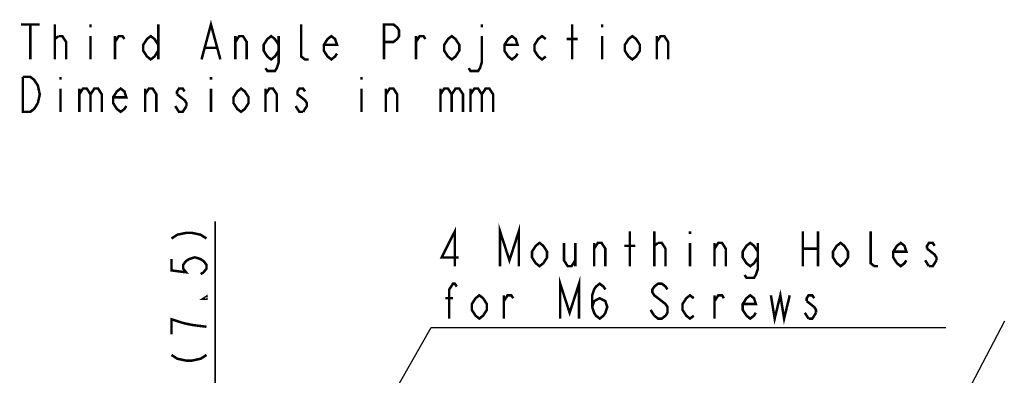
# Model space of a CAD drawing. Extents: x 30 to 410, y 34 to 287.
# Tile 22 of 50: x 30 to 109, y 245 to 273. Entities that reach past the tile are written whole.
import ezdxf

# ---------------------------------------------------------------- set-up
doc = ezdxf.new("R2010")
doc.units = 0
doc.header["$LTSCALE"] = 23.1
doc.layers.get('0').update_dxf_attribs({"linetype": 'CONTINUOUS'})
doc.layers.add('ALL_DIM', color=7, linetype='CONTINUOUS')
doc.layers.add('ALL_NOTE', color=7, linetype='CONTINUOUS')
doc.dimstyles.get("Standard").update_dxf_attribs({"dimtxt": 2.5, "dimasz": 2.5, "dimexe": 1.25, "dimexo": 0.625, "dimtad": 1, "dimcen": 2.5, "dimazin": 3, "dimtfac": 1, "dimtmove": 0, "dimatfit": 3})

# ---------------------------------------------------------------- blocks, each defined once
blk = doc.blocks.new('_OPEN')
at = {"color": 0, "linetype": 'BYBLOCK'}
for p, q in [((0, 0), (-1, 0.25)), ((-1, -0.25), (0, 0)), ((-1, 0), (0, 0))]:
    blk.add_line(p, q, dxfattribs=at)
blk = doc.blocks.new('*D1')
at = {"layer": 'ALL_DIM', "color": 2, "linetype": 'CONTINUOUS'}
for p, q in [((45.998, 240.705), (45.998, 256.865)), ((45.998, 256.865), (45.998, 239.955)), ((52.345, 240.705), (44.998, 240.705)), ((45.998, 234.205), (45.998, 239.955)), ((54.345, 239.205), (44.998, 239.205)), ((45.998, 239.205), (45.998, 234.205))]:
    blk.add_line(p, q, dxfattribs=at)
at = {"layer": 'ALL_DIM', "color": 2, "linetype": 'CONTINUOUS', "xscale": 2, "yscale": 2, "zscale": 2}
for p, rotation in [((45.998, 240.705), 270), ((45.998, 239.205), 90)]:
    blk.add_blockref('_OPEN', p, dxfattribs=dict(at, rotation=rotation))

msp = doc.modelspace()

# ---------------------------------------------------------------- linework, layer by layer
at = {"layer": 'ALL_DIM', "color": 2, "linetype": 'CONTINUOUS', "const_width": 0.2}
for points in [[(42.498, 255.51), (42.964, 255.811), (43.664, 255.962), (44.131, 255.962), (44.831, 255.811), (45.298, 255.51)], [(42.498, 253.855), (42.498, 252.952), (43.664, 252.801), (43.431, 253.102), (43.431, 253.403), (43.664, 253.704), (43.898, 253.855), (44.364, 254.005), (44.831, 253.855), (45.064, 253.704), (45.298, 253.403), (45.298, 253.102), (45.064, 252.801), (44.831, 252.651)], [(45.298, 250.845), (45.298, 250.694), (45.064, 250.694), (45.298, 250.845)], [(43.431, 248.738), (42.498, 249.039), (42.498, 247.835)], [(45.298, 248.437), (44.131, 248.587), (43.431, 248.738)], [(42.498, 246.179), (42.964, 245.878), (43.664, 245.728), (44.131, 245.728), (44.831, 245.878), (45.298, 246.179)]]:
    msp.add_lwpolyline(points, dxfattribs=at)
at = {"layer": 'ALL_NOTE', "color": 2, "linetype": 'CONTINUOUS'}
for p, q in [((97.059, 225.828), (109.161, 248.91)), ((58.045, 239.205), (63.263, 248.392)), ((63.263, 248.392), (63.513, 248.392)), ((63.513, 248.392), (104.449, 248.392))]:
    msp.add_line(p, q, dxfattribs=at)
at = {"layer": 'ALL_NOTE', "color": 2, "linetype": 'CONTINUOUS', "const_width": 0.2}
for points in [[(30.454, 272.655), (31.959, 272.655)], [(31.206, 272.655), (31.206, 269.855)], [(33.163, 269.855), (33.163, 272.655)], [(36.022, 272.655), (36.022, 272.422)], [(41.44, 272.655), (41.44, 269.855)], [(44.902, 269.855), (45.654, 272.655), (46.407, 269.855)], [(53.48, 269.855), (53.179, 269.855), (52.878, 270.088), (52.878, 272.655)], [(59.5, 269.855), (59.5, 272.655), (60.253, 272.655), (60.554, 272.422), (60.704, 272.188), (60.704, 271.722), (60.554, 271.489), (60.253, 271.255), (59.5, 271.255)], [(67.326, 272.655), (67.326, 272.422)], [(74.55, 269.855), (74.55, 272.655)], [(76.958, 272.655), (76.958, 272.422)], [(33.163, 271.489), (33.464, 271.722)], [(33.464, 271.722), (33.765, 271.722), (34.066, 271.255), (34.066, 269.855)], [(36.022, 271.722), (36.022, 269.855)], [(37.979, 271.255), (38.28, 271.722), (38.581, 271.722), (38.731, 271.489)], [(37.979, 269.855), (37.979, 271.722)], [(41.44, 270.555), (41.139, 270.088), (40.838, 269.855), (40.537, 270.088), (40.236, 270.555), (40.236, 271.022), (40.537, 271.489), (40.838, 271.722), (41.139, 271.489), (41.44, 271.022)], [(47.611, 271.255), (47.912, 271.722), (48.213, 271.722), (48.514, 271.255), (48.514, 269.855)], [(47.611, 269.855), (47.611, 271.722)], [(51.072, 270.555), (50.771, 270.088), (50.47, 269.855), (50.169, 270.088), (49.868, 270.555), (49.868, 271.022), (50.169, 271.489), (50.47, 271.722), (50.771, 271.489), (51.072, 271.022)], [(51.072, 271.722), (51.072, 269.622), (50.922, 269.155), (50.771, 268.922), (50.169, 268.922), (50.019, 269.155)], [(55.738, 270.322), (55.587, 270.088), (55.286, 269.855), (54.985, 270.088), (54.684, 270.555), (54.684, 271.022), (54.985, 271.489), (55.286, 271.722), (55.587, 271.489), (55.738, 271.022), (54.684, 271.022)], [(62.059, 271.255), (62.36, 271.722), (62.661, 271.722), (62.811, 271.489)], [(62.059, 269.855), (62.059, 271.722)], [(65.52, 270.555), (65.219, 270.088), (64.918, 269.855), (64.617, 270.088), (64.316, 270.555), (64.316, 271.022), (64.617, 271.489), (64.918, 271.722), (65.219, 271.489), (65.52, 271.022), (65.52, 270.555)], [(67.326, 271.722), (67.326, 269.622), (67.176, 269.155), (67.025, 268.922), (66.423, 268.922), (66.273, 269.155)], [(70.186, 270.322), (70.035, 270.088), (69.734, 269.855), (69.433, 270.088), (69.132, 270.555), (69.132, 271.022), (69.433, 271.489), (69.734, 271.722), (70.035, 271.489), (70.186, 271.022), (69.132, 271.022)], [(72.443, 270.088), (72.142, 269.855), (71.841, 270.088), (71.54, 270.555), (71.54, 271.022), (71.841, 271.489), (72.142, 271.722), (72.443, 271.489)], [(76.958, 271.722), (76.958, 269.855)], [(79.968, 270.555), (79.667, 270.088), (79.366, 269.855), (79.065, 270.088), (78.764, 270.555), (78.764, 271.022), (79.065, 271.489), (79.366, 271.722), (79.667, 271.489), (79.968, 271.022), (79.968, 270.555)], [(81.323, 271.255), (81.624, 271.722), (81.925, 271.722), (82.226, 271.255), (82.226, 269.855)], [(81.323, 269.855), (81.323, 271.722)], [(74.099, 271.489), (75.002, 271.489)], [(45.203, 270.788), (46.106, 270.788)], [(31.808, 266.355), (31.507, 265.888), (31.206, 265.655), (30.604, 265.655), (30.604, 268.455)], [(30.604, 268.455), (31.206, 268.455), (31.507, 268.222), (31.658, 267.988), (31.808, 267.755), (31.959, 267.055), (31.808, 266.355)], [(33.614, 268.455), (33.614, 268.222)], [(45.654, 268.455), (45.654, 268.222)], [(57.694, 268.455), (57.694, 268.222)], [(33.614, 267.522), (33.614, 265.655)], [(35.119, 267.055), (35.42, 267.522), (35.721, 267.522), (36.022, 267.055), (36.022, 265.655)], [(35.119, 267.522), (35.119, 265.655)], [(36.022, 267.055), (36.323, 267.522), (36.624, 267.522), (36.925, 267.055), (36.925, 265.655)], [(38.882, 266.122), (38.731, 265.888), (38.43, 265.655), (38.129, 265.888), (37.828, 266.355), (37.828, 266.822), (38.129, 267.289), (38.43, 267.522), (38.731, 267.289), (38.882, 266.822), (37.828, 266.822)], [(40.387, 267.055), (40.688, 267.522), (40.989, 267.522), (41.29, 267.055), (41.29, 265.655)], [(40.387, 265.655), (40.387, 267.522)], [(43.547, 267.289), (43.397, 267.522), (43.096, 267.522), (42.945, 267.289), (42.945, 267.055)], [(42.945, 267.055), (43.547, 266.588), (43.698, 266.355), (43.698, 266.122)], [(45.654, 267.522), (45.654, 265.655)], [(48.664, 266.355), (48.363, 265.888), (48.062, 265.655), (47.761, 265.888), (47.46, 266.355), (47.46, 266.822), (47.761, 267.289), (48.062, 267.522), (48.363, 267.289), (48.664, 266.822), (48.664, 266.355)], [(50.019, 267.055), (50.32, 267.522), (50.621, 267.522), (50.922, 267.055), (50.922, 265.655)], [(50.019, 265.655), (50.019, 267.522)], [(53.179, 267.289), (53.029, 267.522), (52.728, 267.522), (52.577, 267.289), (52.577, 267.055), (52.878, 266.822), (53.179, 266.588), (53.33, 266.355), (53.33, 266.122), (53.029, 265.655)], [(57.694, 267.522), (57.694, 265.655)], [(59.651, 267.055), (59.952, 267.522), (60.253, 267.522), (60.554, 267.055), (60.554, 265.655)], [(59.651, 265.655), (59.651, 267.522)], [(64.015, 267.055), (64.316, 267.522), (64.617, 267.522), (64.918, 267.055), (64.918, 265.655)], [(64.015, 267.522), (64.015, 265.655)], [(64.918, 267.055), (65.219, 267.522), (65.52, 267.522), (65.821, 267.055), (65.821, 265.655)], [(66.423, 267.055), (66.724, 267.522), (67.025, 267.522), (67.326, 267.055), (67.326, 265.655)], [(66.423, 267.522), (66.423, 265.655)], [(67.326, 267.055), (67.627, 267.522), (67.928, 267.522), (68.229, 267.055), (68.229, 265.655)], [(43.698, 266.122), (43.397, 265.655), (43.096, 265.655), (42.945, 265.888), (42.795, 266.122)], [(53.029, 265.655), (52.728, 265.655), (52.577, 265.888), (52.427, 266.122)], [(65.168, 253.292), (65.168, 256.092), (64.115, 253.992), (65.469, 253.992)], [(68.78, 253.292), (68.78, 256.092), (69.533, 253.758), (70.285, 256.092), (70.285, 253.292)], [(79.165, 253.292), (79.165, 256.092)], [(81.121, 253.292), (81.121, 256.092)], [(83.981, 256.092), (83.981, 255.858)], [(93.011, 256.092), (93.011, 253.292)], [(94.215, 256.092), (94.215, 253.292)], [(99.031, 253.292), (98.73, 253.292), (98.429, 253.525), (98.429, 256.092)], [(72.543, 253.992), (72.242, 253.525), (71.941, 253.292), (71.64, 253.525), (71.339, 253.992), (71.339, 254.458), (71.64, 254.925), (71.941, 255.158), (72.242, 254.925), (72.543, 254.458), (72.543, 253.992)], [(73.897, 255.158), (73.897, 253.758), (74.198, 253.292), (74.499, 253.292), (74.8, 253.758)], [(74.8, 255.158), (74.8, 253.292)], [(76.305, 254.692), (76.606, 255.158), (76.907, 255.158), (77.208, 254.692), (77.208, 253.292)], [(76.305, 253.292), (76.305, 255.158)], [(81.121, 254.925), (81.422, 255.158)], [(81.422, 255.158), (81.723, 255.158), (82.024, 254.692), (82.024, 253.292)], [(83.981, 255.158), (83.981, 253.292)], [(85.937, 254.692), (86.238, 255.158), (86.539, 255.158), (86.84, 254.692), (86.84, 253.292)], [(85.937, 253.292), (85.937, 255.158)], [(89.399, 253.992), (89.098, 253.525), (88.797, 253.292), (88.496, 253.525), (88.195, 253.992), (88.195, 254.458), (88.496, 254.925), (88.797, 255.158), (89.098, 254.925), (89.399, 254.458)], [(89.399, 255.158), (89.399, 253.058), (89.248, 252.592), (89.098, 252.358), (88.496, 252.358), (88.345, 252.592)], [(96.623, 253.992), (96.322, 253.525), (96.021, 253.292), (95.72, 253.525), (95.419, 253.992), (95.419, 254.458), (95.72, 254.925), (96.021, 255.158), (96.322, 254.925), (96.623, 254.458), (96.623, 253.992)], [(101.288, 253.758), (101.138, 253.525), (100.837, 253.292), (100.536, 253.525), (100.235, 253.992), (100.235, 254.458), (100.536, 254.925), (100.837, 255.158), (101.138, 254.925), (101.288, 254.458), (100.235, 254.458)], [(103.546, 254.925), (103.395, 255.158), (103.094, 255.158), (102.944, 254.925), (102.944, 254.692)], [(78.713, 254.925), (79.616, 254.925)], [(93.011, 254.692), (94.215, 254.692)], [(102.944, 254.692), (103.546, 254.225), (103.696, 253.992), (103.696, 253.758)], [(103.094, 253.292), (102.793, 253.758)], [(103.696, 253.758), (103.395, 253.292), (103.094, 253.292)], [(73.596, 249.092), (73.596, 251.892), (74.349, 249.558), (75.101, 251.892), (75.101, 249.092)], [(64.717, 249.092), (64.717, 251.425), (65.018, 251.892), (65.168, 251.892), (65.319, 251.658)], [(76.155, 250.025), (76.305, 250.492), (76.757, 250.725), (77.208, 250.492), (77.359, 250.025), (77.208, 249.558), (77.058, 249.325), (76.757, 249.092), (76.456, 249.325), (76.305, 249.558), (76.155, 250.025), (76.155, 250.958), (76.305, 251.425), (76.456, 251.658), (76.757, 251.892), (77.058, 251.658), (77.208, 251.425)], [(82.175, 251.425), (82.024, 251.658), (81.723, 251.892), (81.422, 251.892), (81.121, 251.658), (80.971, 251.425), (80.971, 251.192), (81.121, 250.958), (81.422, 250.725), (81.723, 250.492), (82.024, 250.258), (82.175, 250.025), (82.175, 249.558), (82.024, 249.325), (81.723, 249.092), (81.422, 249.092), (81.121, 249.325)], [(90.452, 250.958), (90.753, 249.092), (91.205, 250.958), (91.506, 249.092), (91.957, 250.958)], [(64.416, 250.725), (65.018, 250.725)], [(67.727, 249.792), (67.426, 249.325), (67.125, 249.092), (66.824, 249.325), (66.523, 249.792), (66.523, 250.258), (66.824, 250.725), (67.125, 250.958), (67.426, 250.725), (67.727, 250.258), (67.727, 249.792)], [(69.081, 250.492), (69.382, 250.958), (69.683, 250.958), (69.834, 250.725)], [(69.081, 249.092), (69.081, 250.958)], [(84.282, 249.325), (83.981, 249.092), (83.68, 249.325), (83.379, 249.792), (83.379, 250.258), (83.68, 250.725), (83.981, 250.958), (84.282, 250.725)], [(85.937, 250.492), (86.238, 250.958), (86.539, 250.958), (86.69, 250.725)], [(85.937, 249.092), (85.937, 250.958)], [(89.248, 249.558), (89.098, 249.325), (88.797, 249.092), (88.496, 249.325), (88.195, 249.792), (88.195, 250.258), (88.496, 250.725), (88.797, 250.958), (89.098, 250.725), (89.248, 250.258), (88.195, 250.258)], [(93.914, 250.725), (93.763, 250.958), (93.462, 250.958), (93.312, 250.725), (93.312, 250.492)], [(93.312, 250.492), (93.914, 250.025), (94.064, 249.792), (94.064, 249.558)], [(81.121, 249.325), (80.82, 249.792)], [(93.462, 249.092), (93.161, 249.558)], [(94.064, 249.558), (93.763, 249.092), (93.462, 249.092)]]:
    msp.add_lwpolyline(points, dxfattribs=at)

# ---------------------------------------------------------------- dimensions: what is measured, and where the dimension line sits
at = {"layer": 'ALL_DIM', "color": 2, "linetype": 'CONTINUOUS'}
dim = msp.add_linear_dim(base=(45.998, 239.205), p1=(52.345, 240.705), p2=(54.345, 239.205), angle=270, dimstyle='Standard', dxfattribs=at)
dim.commit()
dim.dimension.update_dxf_attribs({"geometry": '*D1', "text_midpoint": (45.298, 244.825), "dimtype": 128})

doc.saveas('drawing.dxf')
